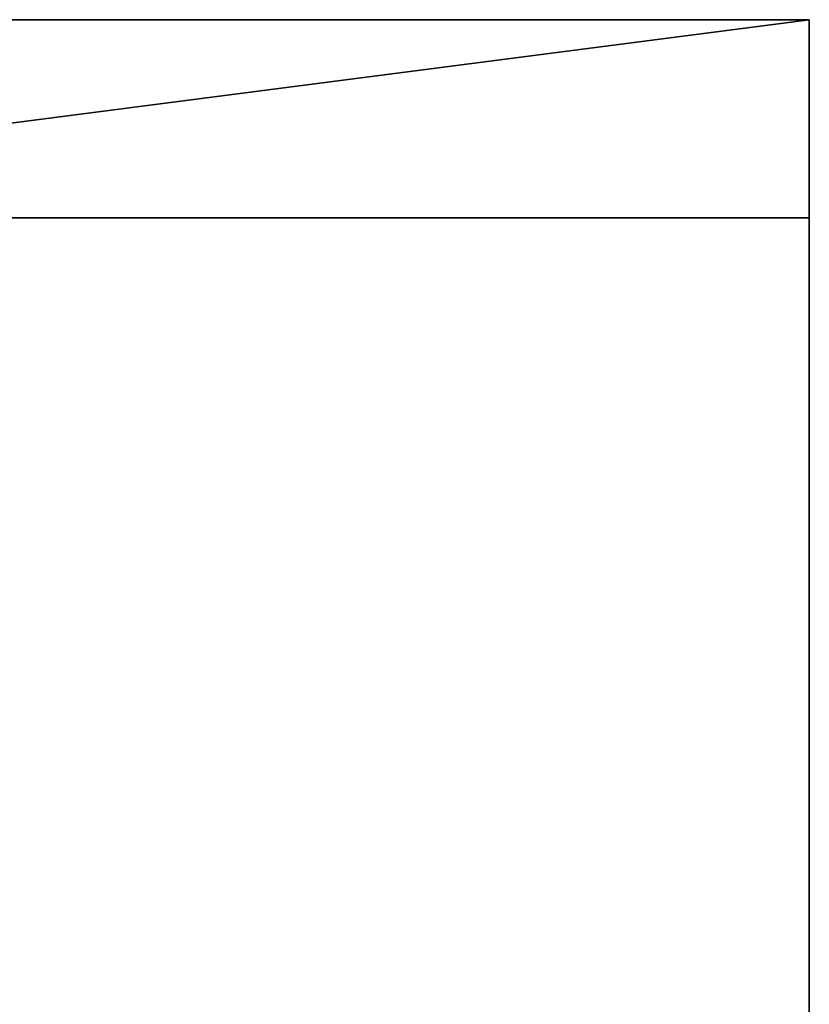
# Model space of a CAD drawing. Header units: millimetres. Extents: x -9005 to -7251, y 748 to 3051.
# Tile 256 of 256: x -8052 to -7251, y 2051 to 3051. Entities that reach past the tile are written whole.
import ezdxf

# ---------------------------------------------------------------- set-up
doc = ezdxf.new("R2010")
doc.units = ezdxf.units.MM
doc.layers.add('A-FLOR', color=192, linetype='Continuous', lineweight=25)
doc.layers.add('A-WALL', color=113, linetype='Continuous', lineweight=25)

msp = doc.modelspace()

# ---------------------------------------------------------------- meshes
at = {"layer": 'A-FLOR'}
mesh = msp.add_polyface(dxfattribs=at)
corners = [(-8803.57, 747.95, -250), (-8803.57, 2849.53, -250), (-7251.49, 2849.53, -250), (-7251.49, 747.95, -250)]
mesh.append_faces([[corners[k] for k in face] for face in [(2, 3, 0, 1)]])
mesh = msp.add_polyface(dxfattribs=at)
corners = [(-7251.49, 2849.53, -250), (-8803.57, 2849.53, -250), (-8803.57, 2849.53), (-7251.49, 2849.53)]
mesh.append_faces([[corners[k] for k in face] for face in [(0, 1, 2, 3)]])
mesh = msp.add_polyface(dxfattribs=at)
corners = [(-7251.49, 747.95), (-7251.49, 2849.53), (-8803.57, 2849.53), (-8803.57, 747.95)]
mesh.append_faces([[corners[k] for k in face] for face in [(1, 2, 3, 0)]])
mesh = msp.add_polyface(dxfattribs=at)
corners = [(-7251.49, 747.95, -250), (-7251.49, 2849.53, -250), (-7251.49, 2849.53), (-7251.49, 747.95)]
mesh.append_faces([[corners[k] for k in face] for face in [(1, 2, 3, 0)]])
at = {"layer": 'A-WALL'}
mesh = msp.add_polyface(dxfattribs=at)
corners = [(-7251.49, 3050.53, -600), (-9004.57, 3050.53, -600), (-9004.57, 3050.53, 2500), (-7251.49, 3050.53, 2500)]
mesh.append_faces([[corners[k] for k in face] for face in [(3, 0, 1, 2)]])
mesh = msp.add_polyface(dxfattribs=at)
corners = [(-9004.57, 3050.53, -600), (-7251.49, 3050.53, -600), (-7251.49, 2849.53, -600), (-8803.57, 2849.53, -600), (-9004.57, 2849.53, -600)]
mesh.append_faces([[corners[k] for k in face] for face in [(3, 0, 1, 2)]], dxfattribs={"vtx0": -1})
mesh.append_faces([[corners[k] for k in face] for face in [(3, 4, 0)]], dxfattribs={"vtx2": -1})
mesh = msp.add_polyface(dxfattribs=at)
corners = [(-7251.49, 3050.53, 2500), (-9004.57, 3050.53, 2500), (-9004.57, 2849.53, 2500), (-8803.57, 2849.53, 2500), (-7251.49, 2849.53, 2500)]
mesh.append_faces([[corners[k] for k in face] for face in [(3, 0, 1, 2)]], dxfattribs={"vtx0": -1})
mesh.append_faces([[corners[k] for k in face] for face in [(3, 4, 0)]], dxfattribs={"vtx2": -1})
mesh = msp.add_polyface(dxfattribs=at)
corners = [(-7251.49, 3050.53, -600), (-7251.49, 3050.53, 2500), (-7251.49, 2850.53, 2500), (-7251.49, 2850.53, -600)]
mesh.append_faces([[corners[k] for k in face] for face in [(0, 1, 2, 3)]])
mesh = msp.add_polyface(dxfattribs=at)
corners = [(-7251.49, 2849.53, 2500), (-8803.57, 2849.53, 2500), (-9004.57, 2849.53, 2500), (-9004.57, 2849.53, -600), (-8803.57, 2849.53, -600), (-7251.49, 2849.53, -600), (-7251.49, 2849.53, -250), (-7251.49, 2849.53), (-8683.38, 2849.53, 2084.57), (-8668.41, 2849.53, 2081.39), (-8656.35, 2849.53, 2071.97), (-8649.64, 2849.53, 2058.22), (-8649.64, 2849.53, 2042.91), (-8656.35, 2849.53, 2029.16), (-8668.41, 2849.53, 2019.74), (-8683.38, 2849.53, 2016.56), (-8700.38, 2849.53, 2021.12), (-8712.82, 2849.53, 2033.56), (-8717.38, 2849.53, 2050.56), (-8712.82, 2849.53, 2067.57), (-8700.38, 2849.53, 2080.01)]
mesh.append_faces([[corners[k] for k in face] for face in [(10, 1, 9)]], dxfattribs={"vtx0": -1, "vtx1": -1})
mesh.append_faces([[corners[k] for k in face] for face in [(2, 18, 19), (1, 8, 9), (0, 12, 13)]], dxfattribs={"vtx0": -1, "vtx2": -1})
mesh.append_faces([[corners[k] for k in face] for face in [(7, 14, 15, 4)]], dxfattribs={"vtx0": -1, "vtx2": -1, "vtx3": -1})
mesh.append_faces([[corners[k] for k in face] for face in [(6, 7, 4, 5)]], dxfattribs={"vtx1": -1})
mesh.append_faces([[corners[k] for k in face] for face in [(16, 17, 3), (20, 8, 1), (11, 12, 0)]], dxfattribs={"vtx1": -1, "vtx2": -1})
mesh.append_faces([[corners[k] for k in face] for face in [(15, 16, 3, 4), (2, 3, 17, 18), (1, 2, 19, 20), (13, 14, 7, 0), (0, 1, 10, 11)]], dxfattribs={"vtx1": -1, "vtx3": -1})
mesh = msp.add_polyface(dxfattribs=at)
corners = [(-7251.49, 2850.53, 2500), (-7251.49, 2849.53, 2500), (-7251.49, 2849.53), (-7251.49, 2849.53, -250), (-7251.49, 2849.53, -600), (-7251.49, 2850.53, -600)]
mesh.append_faces([[corners[k] for k in face] for face in [(2, 5, 0, 1), (5, 2, 3, 4)]], dxfattribs={"vtx0": -1})

doc.saveas('drawing.dxf')
